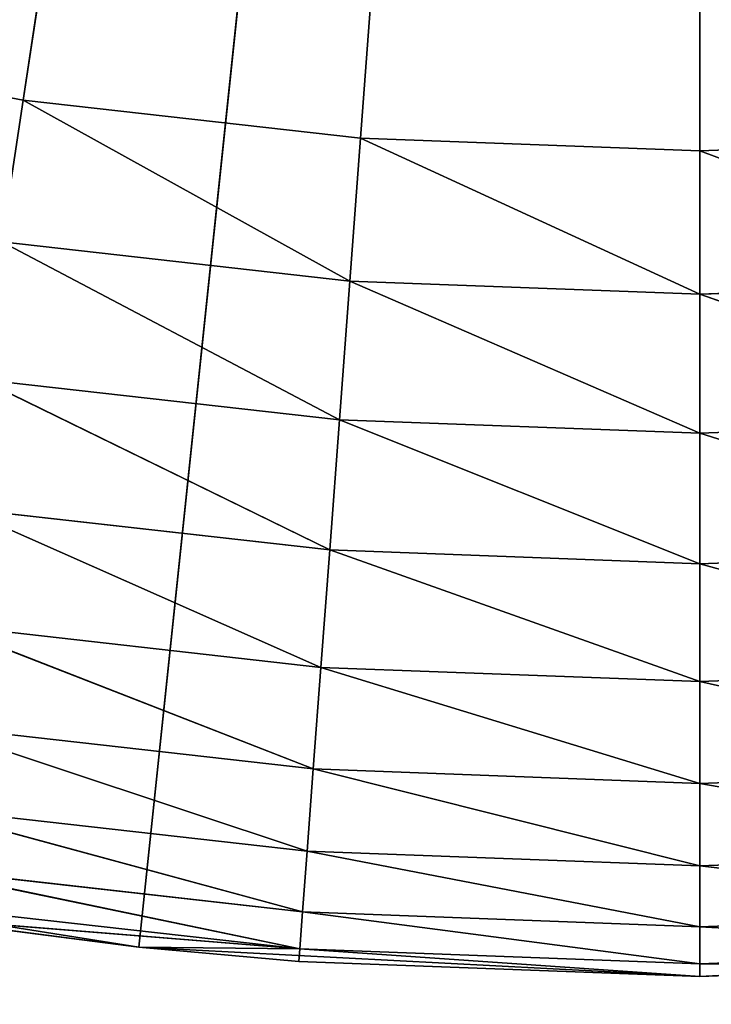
# Model space of a CAD drawing. Header units: centimetres. Extents: x 0.2 to 26.4, y 0 to 13.
# Tile 209 of 256: x 17.6926 to 17.7764, y 5.8869 to 6.0062. Entities that reach past the tile are written whole.
import ezdxf

# ---------------------------------------------------------------- set-up
doc = ezdxf.new("R2010")
doc.units = ezdxf.units.CM
doc.header["$LTSCALE"] = 2.54
doc.layers.get('0').update_dxf_attribs({"color": 13})

# ---------------------------------------------------------------- blocks, each defined once
blk = doc.blocks.new('Pojemnik na r_czniki papierowe CRESTO monta_ na_cienny.STL')
at = {"color": 0}
for p, q in [((17.77505, 6.54032, 18.05), (17.69307, 5.99646, 18.05)), ((17.77505, 6.54032, 18.05), (17.69307, 5.99646, 18.05)), ((17.77505, 6.54032, 17.55), (17.7071, 5.89388, 17.55)), ((17.77505, 6.54032, 17.55), (17.7071, 5.89388, 17.55)), ((17.73394, 5.99186, 18.05), (17.77505, 6.54032, 18.05)), ((17.73394, 5.99186, 18.05), (17.77505, 6.54032, 18.05)), ((17.77505, 5.99032, 18.05), (17.77505, 6.54032, 18.05)), ((17.77505, 5.99032, 18.05), (17.77505, 6.54032, 18.05)), ((17.77505, 5.89032, 17.55), (17.77505, 6.54032, 17.55)), ((17.77505, 5.89032, 17.55), (17.77505, 6.54032, 17.55)), ((17.65266, 6.00411, 18.05), (17.69307, 5.99646, 18.05)), ((17.65266, 6.00411, 18.05), (17.69307, 5.99646, 18.05)), ((17.69307, 5.99646, 18.05), (17.69048, 5.97929, 18.04848)), ((17.69307, 5.99646, 18.05), (17.69048, 5.97929, 18.04848)), ((17.69307, 5.99646, 18.05), (17.73394, 5.99186, 18.05)), ((17.69307, 5.99646, 18.05), (17.73394, 5.99186, 18.05)), ((17.69307, 5.99646, 18.05), (17.73265, 5.97454, 18.04848)), ((17.69307, 5.99646, 18.05), (17.73265, 5.97454, 18.04848)), ((17.73265, 5.97454, 18.04848), (17.73394, 5.99186, 18.05)), ((17.73265, 5.97454, 18.04848), (17.73394, 5.99186, 18.05)), ((17.73394, 5.99186, 18.05), (17.77505, 5.99032, 18.05)), ((17.73394, 5.99186, 18.05), (17.77505, 5.99032, 18.05)), ((17.73394, 5.99186, 18.05), (17.77505, 5.97295, 18.04848)), ((17.73394, 5.99186, 18.05), (17.77505, 5.97295, 18.04848)), ((17.77505, 5.99032, 18.05), (17.81615, 5.99186, 18.05)), ((17.77505, 5.99032, 18.05), (17.81615, 5.99186, 18.05)), ((17.77505, 5.99032, 18.05), (17.81745, 5.97454, 18.04848)), ((17.77505, 5.99032, 18.05), (17.81745, 5.97454, 18.04848)), ((17.77505, 5.99032, 18.05), (17.77505, 5.97295, 18.04848)), ((17.77505, 5.99032, 18.05), (17.77505, 5.97295, 18.04848)), ((17.69048, 5.97929, 18.04848), (17.73265, 5.97454, 18.04848)), ((17.69048, 5.97929, 18.04848), (17.73265, 5.97454, 18.04848)), ((17.69048, 5.97929, 18.04848), (17.73139, 5.95775, 18.04397)), ((17.69048, 5.97929, 18.04848), (17.73139, 5.95775, 18.04397)), ((17.73139, 5.95775, 18.04397), (17.73265, 5.97454, 18.04848)), ((17.73139, 5.95775, 18.04397), (17.73265, 5.97454, 18.04848)), ((17.73265, 5.97454, 18.04848), (17.77505, 5.97295, 18.04848)), ((17.73265, 5.97454, 18.04848), (17.77505, 5.97295, 18.04848)), ((17.73265, 5.97454, 18.04848), (17.77505, 5.95612, 18.04397)), ((17.73265, 5.97454, 18.04848), (17.77505, 5.95612, 18.04397)), ((17.77505, 5.97295, 18.04848), (17.81745, 5.97454, 18.04848)), ((17.77505, 5.97295, 18.04848), (17.81745, 5.97454, 18.04848)), ((17.77505, 5.97295, 18.04848), (17.8187, 5.95775, 18.04397)), ((17.77505, 5.97295, 18.04848), (17.8187, 5.95775, 18.04397)), ((17.77505, 5.97295, 18.04848), (17.77505, 5.95612, 18.04397)), ((17.77505, 5.97295, 18.04848), (17.77505, 5.95612, 18.04397)), ((17.68797, 5.96264, 18.04397), (17.73139, 5.95775, 18.04397)), ((17.68797, 5.96264, 18.04397), (17.73139, 5.95775, 18.04397)), ((17.68797, 5.96264, 18.04397), (17.73021, 5.942, 18.0366)), ((17.68797, 5.96264, 18.04397), (17.73021, 5.942, 18.0366)), ((17.73021, 5.942, 18.0366), (17.73139, 5.95775, 18.04397)), ((17.73021, 5.942, 18.0366), (17.73139, 5.95775, 18.04397)), ((17.73139, 5.95775, 18.04397), (17.77505, 5.95612, 18.04397)), ((17.73139, 5.95775, 18.04397), (17.77505, 5.95612, 18.04397)), ((17.73139, 5.95775, 18.04397), (17.77505, 5.94032, 18.0366)), ((17.73139, 5.95775, 18.04397), (17.77505, 5.94032, 18.0366)), ((17.77505, 5.95612, 18.04397), (17.8187, 5.95775, 18.04397)), ((17.77505, 5.95612, 18.04397), (17.8187, 5.95775, 18.04397)), ((17.77505, 5.95612, 18.04397), (17.81988, 5.942, 18.0366)), ((17.77505, 5.95612, 18.04397), (17.81988, 5.942, 18.0366)), ((17.77505, 5.95612, 18.04397), (17.77505, 5.94032, 18.0366)), ((17.77505, 5.95612, 18.04397), (17.77505, 5.94032, 18.0366)), ((17.68562, 5.94702, 18.0366), (17.73021, 5.942, 18.0366)), ((17.68562, 5.94702, 18.0366), (17.73021, 5.942, 18.0366)), ((17.68562, 5.94702, 18.0366), (17.72914, 5.92776, 18.02661)), ((17.68562, 5.94702, 18.0366), (17.72914, 5.92776, 18.02661)), ((17.72914, 5.92776, 18.02661), (17.73021, 5.942, 18.0366)), ((17.72914, 5.92776, 18.02661), (17.73021, 5.942, 18.0366)), ((17.73021, 5.942, 18.0366), (17.77505, 5.94032, 18.0366)), ((17.73021, 5.942, 18.0366), (17.77505, 5.94032, 18.0366)), ((17.73021, 5.942, 18.0366), (17.77505, 5.92604, 18.02661)), ((17.73021, 5.942, 18.0366), (17.77505, 5.92604, 18.02661)), ((17.77505, 5.94032, 18.0366), (17.81988, 5.942, 18.0366)), ((17.77505, 5.94032, 18.0366), (17.81988, 5.942, 18.0366)), ((17.77505, 5.94032, 18.0366), (17.82095, 5.92776, 18.02661)), ((17.77505, 5.94032, 18.0366), (17.82095, 5.92776, 18.02661)), ((17.77505, 5.94032, 18.0366), (17.77505, 5.92604, 18.02661)), ((17.77505, 5.94032, 18.0366), (17.77505, 5.92604, 18.02661)), ((17.68349, 5.9329, 18.02661), (17.72914, 5.92776, 18.02661)), ((17.68349, 5.9329, 18.02661), (17.72914, 5.92776, 18.02661)), ((17.68349, 5.9329, 18.02661), (17.72822, 5.91547, 18.01428)), ((17.68349, 5.9329, 18.02661), (17.72822, 5.91547, 18.01428)), ((17.72822, 5.91547, 18.01428), (17.72914, 5.92776, 18.02661)), ((17.72822, 5.91547, 18.01428), (17.72914, 5.92776, 18.02661)), ((17.72914, 5.92776, 18.02661), (17.77505, 5.92604, 18.02661)), ((17.72914, 5.92776, 18.02661), (17.77505, 5.92604, 18.02661)), ((17.72914, 5.92776, 18.02661), (17.77505, 5.91371, 18.01428)), ((17.72914, 5.92776, 18.02661), (17.77505, 5.91371, 18.01428)), ((17.77505, 5.92604, 18.02661), (17.82095, 5.92776, 18.02661)), ((17.77505, 5.92604, 18.02661), (17.82095, 5.92776, 18.02661)), ((17.77505, 5.92604, 18.02661), (17.82187, 5.91547, 18.01428)), ((17.77505, 5.92604, 18.02661), (17.82187, 5.91547, 18.01428)), ((17.77505, 5.92604, 18.02661), (17.77505, 5.91371, 18.01428)), ((17.77505, 5.92604, 18.02661), (17.77505, 5.91371, 18.01428)), ((17.68165, 5.92071, 18.01428), (17.72822, 5.91547, 18.01428)), ((17.68165, 5.92071, 18.01428), (17.72822, 5.91547, 18.01428)), ((17.68165, 5.92071, 18.01428), (17.72747, 5.9055, 18)), ((17.68165, 5.92071, 18.01428), (17.72747, 5.9055, 18)), ((17.72747, 5.9055, 18), (17.72822, 5.91547, 18.01428)), ((17.72747, 5.9055, 18), (17.72822, 5.91547, 18.01428)), ((17.72822, 5.91547, 18.01428), (17.77505, 5.91371, 18.01428)), ((17.72822, 5.91547, 18.01428), (17.77505, 5.91371, 18.01428)), ((17.72822, 5.91547, 18.01428), (17.77505, 5.90372, 18)), ((17.72822, 5.91547, 18.01428), (17.77505, 5.90372, 18)), ((17.77505, 5.91371, 18.01428), (17.82187, 5.91547, 18.01428)), ((17.77505, 5.91371, 18.01428), (17.82187, 5.91547, 18.01428)), ((17.77505, 5.91371, 18.01428), (17.82262, 5.9055, 18)), ((17.77505, 5.91371, 18.01428), (17.82262, 5.9055, 18)), ((17.77505, 5.91371, 18.01428), (17.77505, 5.90372, 18)), ((17.77505, 5.91371, 18.01428), (17.77505, 5.90372, 18)), ((17.68017, 5.91083, 18), (17.72747, 5.9055, 18)), ((17.68017, 5.91083, 18), (17.72747, 5.9055, 18)), ((17.68017, 5.91083, 18), (17.72692, 5.89815, 17.9842)), ((17.68017, 5.91083, 18), (17.72692, 5.89815, 17.9842)), ((17.72692, 5.89815, 17.9842), (17.72747, 5.9055, 18)), ((17.72692, 5.89815, 17.9842), (17.72747, 5.9055, 18)), ((17.72747, 5.9055, 18), (17.77505, 5.90372, 18)), ((17.72747, 5.9055, 18), (17.77505, 5.90372, 18)), ((17.72747, 5.9055, 18), (17.77505, 5.89635, 17.9842)), ((17.72747, 5.9055, 18), (17.77505, 5.89635, 17.9842)), ((17.77505, 5.90372, 18), (17.82262, 5.9055, 18)), ((17.77505, 5.90372, 18), (17.82262, 5.9055, 18)), ((17.6399, 5.90452, 17.55), (17.7071, 5.89388, 17.55)), ((17.6399, 5.90452, 17.55), (17.7071, 5.89388, 17.55)), ((17.77505, 5.90372, 18), (17.82317, 5.89815, 17.9842)), ((17.77505, 5.90372, 18), (17.82317, 5.89815, 17.9842)), ((17.77505, 5.90372, 18), (17.77505, 5.89635, 17.9842)), ((17.77505, 5.90372, 18), (17.77505, 5.89635, 17.9842)), ((17.67907, 5.90354, 17.9842), (17.72692, 5.89815, 17.9842)), ((17.67907, 5.90354, 17.9842), (17.72692, 5.89815, 17.9842)), ((17.67907, 5.90354, 17.9842), (17.72658, 5.89365, 17.96736)), ((17.67907, 5.90354, 17.9842), (17.72658, 5.89365, 17.96736)), ((17.6784, 5.89908, 17.96736), (17.72658, 5.89365, 17.96736)), ((17.6784, 5.89908, 17.96736), (17.72658, 5.89365, 17.96736)), ((17.72658, 5.89365, 17.96736), (17.72692, 5.89815, 17.9842)), ((17.72658, 5.89365, 17.96736), (17.72692, 5.89815, 17.9842)), ((17.72692, 5.89815, 17.9842), (17.77505, 5.89635, 17.9842)), ((17.72692, 5.89815, 17.9842), (17.77505, 5.89635, 17.9842)), ((17.72692, 5.89815, 17.9842), (17.77505, 5.89184, 17.96736)), ((17.72692, 5.89815, 17.9842), (17.77505, 5.89184, 17.96736)), ((17.77505, 5.89635, 17.9842), (17.82317, 5.89815, 17.9842)), ((17.77505, 5.89635, 17.9842), (17.82317, 5.89815, 17.9842)), ((17.7071, 5.89388, 17.55), (17.67817, 5.89758, 17.95)), ((17.7071, 5.89388, 17.55), (17.67817, 5.89758, 17.95)), ((17.7071, 5.89388, 17.95), (17.67817, 5.89758, 17.95)), ((17.67817, 5.89758, 17.95), (17.72658, 5.89365, 17.96736)), ((17.67817, 5.89758, 17.95), (17.72658, 5.89365, 17.96736)), ((17.7071, 5.89388, 17.95), (17.67817, 5.89758, 17.95)), ((17.77505, 5.89635, 17.9842), (17.82351, 5.89365, 17.96736)), ((17.77505, 5.89635, 17.9842), (17.82351, 5.89365, 17.96736)), ((17.77505, 5.89635, 17.9842), (17.77505, 5.89184, 17.96736)), ((17.77505, 5.89635, 17.9842), (17.77505, 5.89184, 17.96736)), ((17.7071, 5.89388, 17.55), (17.7071, 5.89388, 17.95)), ((17.7071, 5.89388, 17.55), (17.7071, 5.89388, 17.95)), ((17.7071, 5.89388, 17.55), (17.72647, 5.89214, 17.95)), ((17.72647, 5.89214, 17.95), (17.7071, 5.89388, 17.95)), ((17.7071, 5.89388, 17.55), (17.72647, 5.89214, 17.95)), ((17.7071, 5.89388, 17.55), (17.77505, 5.89032, 17.55)), ((17.7071, 5.89388, 17.55), (17.77505, 5.89032, 17.55)), ((17.7071, 5.89388, 17.95), (17.72658, 5.89365, 17.96736)), ((17.7071, 5.89388, 17.95), (17.72658, 5.89365, 17.96736)), ((17.72647, 5.89214, 17.95), (17.7071, 5.89388, 17.95)), ((17.72658, 5.89365, 17.96736), (17.72647, 5.89214, 17.95)), ((17.72658, 5.89365, 17.96736), (17.72647, 5.89214, 17.95)), ((17.72658, 5.89365, 17.96736), (17.77505, 5.89184, 17.96736)), ((17.72658, 5.89365, 17.96736), (17.77505, 5.89184, 17.96736)), ((17.72658, 5.89365, 17.96736), (17.77505, 5.89032, 17.95)), ((17.72658, 5.89365, 17.96736), (17.77505, 5.89032, 17.95)), ((17.77505, 5.89032, 17.55), (17.84299, 5.89388, 17.55)), ((17.77505, 5.89032, 17.55), (17.84299, 5.89388, 17.55)), ((17.77505, 5.89184, 17.96736), (17.82351, 5.89365, 17.96736)), ((17.77505, 5.89184, 17.96736), (17.82351, 5.89365, 17.96736)), ((17.77505, 5.89032, 17.55), (17.72647, 5.89214, 17.95)), ((17.77505, 5.89032, 17.55), (17.72647, 5.89214, 17.95)), ((17.77505, 5.89032, 17.95), (17.72647, 5.89214, 17.95)), ((17.77505, 5.89032, 17.95), (17.72647, 5.89214, 17.95)), ((17.77505, 5.89032, 17.55), (17.82362, 5.89214, 17.95)), ((17.82362, 5.89214, 17.95), (17.77505, 5.89032, 17.95)), ((17.77505, 5.89032, 17.55), (17.82362, 5.89214, 17.95)), ((17.77505, 5.89184, 17.96736), (17.82362, 5.89214, 17.95)), ((17.77505, 5.89184, 17.96736), (17.82362, 5.89214, 17.95)), ((17.82362, 5.89214, 17.95), (17.77505, 5.89032, 17.95)), ((17.77505, 5.89184, 17.96736), (17.77505, 5.89032, 17.95)), ((17.77505, 5.89184, 17.96736), (17.77505, 5.89032, 17.95)), ((17.77505, 5.89032, 17.55), (17.77505, 5.89032, 17.95)), ((17.77505, 5.89032, 17.55), (17.77505, 5.89032, 17.95))]:
    blk.add_line(p, q, dxfattribs=at)
mesh = blk.add_polyface(dxfattribs=at)
corners = [(17.77505, 6.54032, 17.55), (17.45005, 5.9774, 17.55), (17.39299, 6.01446, 17.55)]
mesh.append_faces([[corners[k] for k in face] for face in [(0, 1, 2)]], dxfattribs={"color": 0})
mesh = blk.add_polyface(dxfattribs=at)
corners = [(17.77505, 6.54032, 17.55), (17.51067, 5.94651, 17.55), (17.45005, 5.9774, 17.55)]
mesh.append_faces([[corners[k] for k in face] for face in [(0, 1, 2)]], dxfattribs={"color": 0})
mesh = blk.add_polyface(dxfattribs=at)
corners = [(17.77505, 6.54032, 17.55), (17.57419, 5.92213, 17.55), (17.51067, 5.94651, 17.55)]
mesh.append_faces([[corners[k] for k in face] for face in [(0, 1, 2)]], dxfattribs={"color": 0})
mesh = blk.add_polyface(dxfattribs=at)
corners = [(17.77505, 6.54032, 17.55), (17.6399, 5.90452, 17.55), (17.57419, 5.92213, 17.55)]
mesh.append_faces([[corners[k] for k in face] for face in [(0, 1, 2)]], dxfattribs={"color": 0})
mesh = blk.add_polyface(dxfattribs=at)
corners = [(17.77505, 6.54032, 18.05), (17.61293, 6.01475, 18.05), (17.65266, 6.00411, 18.05)]
mesh.append_faces([[corners[k] for k in face] for face in [(0, 1, 2)]], dxfattribs={"color": 0})
mesh = blk.add_polyface(dxfattribs=at)
corners = [(17.77505, 6.54032, 17.55), (17.7071, 5.89388, 17.55), (17.6399, 5.90452, 17.55)]
mesh.append_faces([[corners[k] for k in face] for face in [(0, 1, 2)]], dxfattribs={"color": 0})
mesh = blk.add_polyface(dxfattribs=at)
corners = [(17.77505, 6.54032, 18.05), (17.65266, 6.00411, 18.05), (17.69307, 5.99646, 18.05)]
mesh.append_faces([[corners[k] for k in face] for face in [(0, 1, 2)]], dxfattribs={"color": 0})
mesh = blk.add_polyface(dxfattribs=at)
corners = [(17.77505, 6.54032, 18.05), (17.69307, 5.99646, 18.05), (17.73394, 5.99186, 18.05)]
mesh.append_faces([[corners[k] for k in face] for face in [(0, 1, 2)]], dxfattribs={"color": 0})
mesh = blk.add_polyface(dxfattribs=at)
corners = [(17.77505, 5.89032, 17.55), (17.7071, 5.89388, 17.55), (17.77505, 6.54032, 17.55)]
mesh.append_faces([[corners[k] for k in face] for face in [(0, 1, 2)]], dxfattribs={"color": 0})
mesh = blk.add_polyface(dxfattribs=at)
corners = [(17.77505, 6.54032, 18.05), (17.73394, 5.99186, 18.05), (17.77505, 5.99032, 18.05)]
mesh.append_faces([[corners[k] for k in face] for face in [(0, 1, 2)]], dxfattribs={"color": 0})
mesh = blk.add_polyface(dxfattribs=at)
corners = [(17.85702, 5.99646, 18.05), (17.77505, 6.54032, 18.05), (17.81615, 5.99186, 18.05)]
mesh.append_faces([[corners[k] for k in face] for face in [(0, 1, 2)]], dxfattribs={"color": 0})
mesh = blk.add_polyface(dxfattribs=at)
corners = [(17.89743, 6.00411, 18.05), (17.77505, 6.54032, 18.05), (17.85702, 5.99646, 18.05)]
mesh.append_faces([[corners[k] for k in face] for face in [(0, 1, 2)]], dxfattribs={"color": 0})
mesh = blk.add_polyface(dxfattribs=at)
corners = [(17.93716, 6.01475, 18.05), (17.77505, 6.54032, 18.05), (17.89743, 6.00411, 18.05)]
mesh.append_faces([[corners[k] for k in face] for face in [(0, 1, 2)]], dxfattribs={"color": 0})
mesh = blk.add_polyface(dxfattribs=at)
corners = [(17.81615, 5.99186, 18.05), (17.77505, 6.54032, 18.05), (17.77505, 5.99032, 18.05)]
mesh.append_faces([[corners[k] for k in face] for face in [(0, 1, 2)]], dxfattribs={"color": 0})
mesh = blk.add_polyface(dxfattribs=at)
corners = [(17.91019, 5.90452, 17.55), (17.84299, 5.89388, 17.55), (17.77505, 6.54032, 17.55)]
mesh.append_faces([[corners[k] for k in face] for face in [(0, 1, 2)]], dxfattribs={"color": 0})
mesh = blk.add_polyface(dxfattribs=at)
corners = [(17.84299, 5.89388, 17.55), (17.77505, 5.89032, 17.55), (17.77505, 6.54032, 17.55)]
mesh.append_faces([[corners[k] for k in face] for face in [(0, 1, 2)]], dxfattribs={"color": 0})
mesh = blk.add_polyface(dxfattribs=at)
corners = [(18.10005, 5.9774, 17.55), (18.03942, 5.94651, 17.55), (17.77505, 6.54032, 17.55)]
mesh.append_faces([[corners[k] for k in face] for face in [(0, 1, 2)]], dxfattribs={"color": 0})
mesh = blk.add_polyface(dxfattribs=at)
corners = [(18.03942, 5.94651, 17.55), (17.97591, 5.92213, 17.55), (17.77505, 6.54032, 17.55)]
mesh.append_faces([[corners[k] for k in face] for face in [(0, 1, 2)]], dxfattribs={"color": 0})
mesh = blk.add_polyface(dxfattribs=at)
corners = [(17.97591, 5.92213, 17.55), (17.91019, 5.90452, 17.55), (17.77505, 6.54032, 17.55)]
mesh.append_faces([[corners[k] for k in face] for face in [(0, 1, 2)]], dxfattribs={"color": 0})
mesh = blk.add_polyface(dxfattribs=at)
corners = [(18.15711, 6.01446, 17.55), (18.10005, 5.9774, 17.55), (17.77505, 6.54032, 17.55)]
mesh.append_faces([[corners[k] for k in face] for face in [(0, 1, 2)]], dxfattribs={"color": 0})
mesh = blk.add_polyface(dxfattribs=at)
corners = [(26.17505, 0.04032, 17.45), (0.37505, 0.04032, 17.45), (17.65534, 6.21143, 17.45)]
mesh.append_faces([[corners[k] for k in face] for face in [(0, 1, 2)]], dxfattribs={"color": 0})
mesh = blk.add_polyface(dxfattribs=at)
corners = [(17.71427, 6.19564, 17.55), (17.65534, 6.21143, 17.55), (0.37505, 0.04032, 17.55)]
mesh.append_faces([[corners[k] for k in face] for face in [(0, 1, 2)]], dxfattribs={"color": 0})
mesh = blk.add_polyface(dxfattribs=at)
corners = [(26.17505, 0.04032, 17.45), (17.65534, 6.21143, 17.45), (17.71427, 6.19564, 17.45)]
mesh.append_faces([[corners[k] for k in face] for face in [(0, 1, 2)]], dxfattribs={"color": 0})
mesh = blk.add_polyface(dxfattribs=at)
corners = [(17.77505, 6.19032, 17.55), (17.71427, 6.19564, 17.55), (0.37505, 0.04032, 17.55)]
mesh.append_faces([[corners[k] for k in face] for face in [(0, 1, 2)]], dxfattribs={"color": 0})
mesh = blk.add_polyface(dxfattribs=at)
corners = [(26.17505, 0.04032, 17.45), (17.71427, 6.19564, 17.45), (17.77505, 6.19032, 17.45)]
mesh.append_faces([[corners[k] for k in face] for face in [(0, 1, 2)]], dxfattribs={"color": 0})
mesh = blk.add_polyface(dxfattribs=at)
corners = [(26.17505, 0.04032, 17.45), (17.77505, 6.19032, 17.45), (17.83582, 6.19564, 17.45)]
mesh.append_faces([[corners[k] for k in face] for face in [(0, 1, 2)]], dxfattribs={"color": 0})
mesh = blk.add_polyface(dxfattribs=at)
corners = [(26.17505, 0.04032, 17.55), (17.83582, 6.19564, 17.55), (17.77505, 6.19032, 17.55)]
mesh.append_faces([[corners[k] for k in face] for face in [(0, 1, 2)]], dxfattribs={"color": 0})
mesh = blk.add_polyface(dxfattribs=at)
corners = [(26.17505, 0.04032, 17.55), (17.77505, 6.19032, 17.55), (0.37505, 0.04032, 17.55)]
mesh.append_faces([[corners[k] for k in face] for face in [(0, 1, 2)]], dxfattribs={"color": 0})
mesh = blk.add_polyface(dxfattribs=at)
corners = [(17.69307, 5.99646, 18.05), (17.65266, 6.00411, 18.05), (17.69048, 5.97929, 18.04848)]
mesh.append_faces([[corners[k] for k in face] for face in [(0, 1, 2)]], dxfattribs={"color": 0})
mesh = blk.add_polyface(dxfattribs=at)
corners = [(17.73265, 5.97454, 18.04848), (17.69307, 5.99646, 18.05), (17.69048, 5.97929, 18.04848)]
mesh.append_faces([[corners[k] for k in face] for face in [(0, 1, 2)]], dxfattribs={"color": 0})
mesh = blk.add_polyface(dxfattribs=at)
corners = [(17.73394, 5.99186, 18.05), (17.69307, 5.99646, 18.05), (17.73265, 5.97454, 18.04848)]
mesh.append_faces([[corners[k] for k in face] for face in [(0, 1, 2)]], dxfattribs={"color": 0})
mesh = blk.add_polyface(dxfattribs=at)
corners = [(17.77505, 5.97295, 18.04848), (17.73394, 5.99186, 18.05), (17.73265, 5.97454, 18.04848)]
mesh.append_faces([[corners[k] for k in face] for face in [(0, 1, 2)]], dxfattribs={"color": 0})
mesh = blk.add_polyface(dxfattribs=at)
corners = [(17.77505, 5.99032, 18.05), (17.73394, 5.99186, 18.05), (17.77505, 5.97295, 18.04848)]
mesh.append_faces([[corners[k] for k in face] for face in [(0, 1, 2)]], dxfattribs={"color": 0})
mesh = blk.add_polyface(dxfattribs=at)
corners = [(17.81745, 5.97454, 18.04848), (17.81615, 5.99186, 18.05), (17.77505, 5.99032, 18.05)]
mesh.append_faces([[corners[k] for k in face] for face in [(0, 1, 2)]], dxfattribs={"color": 0})
mesh = blk.add_polyface(dxfattribs=at)
corners = [(17.81745, 5.97454, 18.04848), (17.77505, 5.99032, 18.05), (17.77505, 5.97295, 18.04848)]
mesh.append_faces([[corners[k] for k in face] for face in [(0, 1, 2)]], dxfattribs={"color": 0})
mesh = blk.add_polyface(dxfattribs=at)
corners = [(17.73139, 5.95775, 18.04397), (17.69048, 5.97929, 18.04848), (17.68797, 5.96264, 18.04397)]
mesh.append_faces([[corners[k] for k in face] for face in [(0, 1, 2)]], dxfattribs={"color": 0})
mesh = blk.add_polyface(dxfattribs=at)
corners = [(17.73265, 5.97454, 18.04848), (17.69048, 5.97929, 18.04848), (17.73139, 5.95775, 18.04397)]
mesh.append_faces([[corners[k] for k in face] for face in [(0, 1, 2)]], dxfattribs={"color": 0})
mesh = blk.add_polyface(dxfattribs=at)
corners = [(17.77505, 5.95612, 18.04397), (17.73265, 5.97454, 18.04848), (17.73139, 5.95775, 18.04397)]
mesh.append_faces([[corners[k] for k in face] for face in [(0, 1, 2)]], dxfattribs={"color": 0})
mesh = blk.add_polyface(dxfattribs=at)
corners = [(17.77505, 5.97295, 18.04848), (17.73265, 5.97454, 18.04848), (17.77505, 5.95612, 18.04397)]
mesh.append_faces([[corners[k] for k in face] for face in [(0, 1, 2)]], dxfattribs={"color": 0})
mesh = blk.add_polyface(dxfattribs=at)
corners = [(17.8187, 5.95775, 18.04397), (17.81745, 5.97454, 18.04848), (17.77505, 5.97295, 18.04848)]
mesh.append_faces([[corners[k] for k in face] for face in [(0, 1, 2)]], dxfattribs={"color": 0})
mesh = blk.add_polyface(dxfattribs=at)
corners = [(17.8187, 5.95775, 18.04397), (17.77505, 5.97295, 18.04848), (17.77505, 5.95612, 18.04397)]
mesh.append_faces([[corners[k] for k in face] for face in [(0, 1, 2)]], dxfattribs={"color": 0})
mesh = blk.add_polyface(dxfattribs=at)
corners = [(17.73021, 5.942, 18.0366), (17.68797, 5.96264, 18.04397), (17.68562, 5.94702, 18.0366)]
mesh.append_faces([[corners[k] for k in face] for face in [(0, 1, 2)]], dxfattribs={"color": 0})
mesh = blk.add_polyface(dxfattribs=at)
corners = [(17.73139, 5.95775, 18.04397), (17.68797, 5.96264, 18.04397), (17.73021, 5.942, 18.0366)]
mesh.append_faces([[corners[k] for k in face] for face in [(0, 1, 2)]], dxfattribs={"color": 0})
mesh = blk.add_polyface(dxfattribs=at)
corners = [(17.77505, 5.94032, 18.0366), (17.73139, 5.95775, 18.04397), (17.73021, 5.942, 18.0366)]
mesh.append_faces([[corners[k] for k in face] for face in [(0, 1, 2)]], dxfattribs={"color": 0})
mesh = blk.add_polyface(dxfattribs=at)
corners = [(17.77505, 5.95612, 18.04397), (17.73139, 5.95775, 18.04397), (17.77505, 5.94032, 18.0366)]
mesh.append_faces([[corners[k] for k in face] for face in [(0, 1, 2)]], dxfattribs={"color": 0})
mesh = blk.add_polyface(dxfattribs=at)
corners = [(17.81988, 5.942, 18.0366), (17.8187, 5.95775, 18.04397), (17.77505, 5.95612, 18.04397)]
mesh.append_faces([[corners[k] for k in face] for face in [(0, 1, 2)]], dxfattribs={"color": 0})
mesh = blk.add_polyface(dxfattribs=at)
corners = [(17.81988, 5.942, 18.0366), (17.77505, 5.95612, 18.04397), (17.77505, 5.94032, 18.0366)]
mesh.append_faces([[corners[k] for k in face] for face in [(0, 1, 2)]], dxfattribs={"color": 0})
mesh = blk.add_polyface(dxfattribs=at)
corners = [(17.72914, 5.92776, 18.02661), (17.68562, 5.94702, 18.0366), (17.68349, 5.9329, 18.02661)]
mesh.append_faces([[corners[k] for k in face] for face in [(0, 1, 2)]], dxfattribs={"color": 0})
mesh = blk.add_polyface(dxfattribs=at)
corners = [(17.73021, 5.942, 18.0366), (17.68562, 5.94702, 18.0366), (17.72914, 5.92776, 18.02661)]
mesh.append_faces([[corners[k] for k in face] for face in [(0, 1, 2)]], dxfattribs={"color": 0})
mesh = blk.add_polyface(dxfattribs=at)
corners = [(17.77505, 5.92604, 18.02661), (17.73021, 5.942, 18.0366), (17.72914, 5.92776, 18.02661)]
mesh.append_faces([[corners[k] for k in face] for face in [(0, 1, 2)]], dxfattribs={"color": 0})
mesh = blk.add_polyface(dxfattribs=at)
corners = [(17.77505, 5.94032, 18.0366), (17.73021, 5.942, 18.0366), (17.77505, 5.92604, 18.02661)]
mesh.append_faces([[corners[k] for k in face] for face in [(0, 1, 2)]], dxfattribs={"color": 0})
mesh = blk.add_polyface(dxfattribs=at)
corners = [(17.82095, 5.92776, 18.02661), (17.81988, 5.942, 18.0366), (17.77505, 5.94032, 18.0366)]
mesh.append_faces([[corners[k] for k in face] for face in [(0, 1, 2)]], dxfattribs={"color": 0})
mesh = blk.add_polyface(dxfattribs=at)
corners = [(17.82095, 5.92776, 18.02661), (17.77505, 5.94032, 18.0366), (17.77505, 5.92604, 18.02661)]
mesh.append_faces([[corners[k] for k in face] for face in [(0, 1, 2)]], dxfattribs={"color": 0})
mesh = blk.add_polyface(dxfattribs=at)
corners = [(17.72822, 5.91547, 18.01428), (17.68349, 5.9329, 18.02661), (17.68165, 5.92071, 18.01428)]
mesh.append_faces([[corners[k] for k in face] for face in [(0, 1, 2)]], dxfattribs={"color": 0})
mesh = blk.add_polyface(dxfattribs=at)
corners = [(17.72914, 5.92776, 18.02661), (17.68349, 5.9329, 18.02661), (17.72822, 5.91547, 18.01428)]
mesh.append_faces([[corners[k] for k in face] for face in [(0, 1, 2)]], dxfattribs={"color": 0})
mesh = blk.add_polyface(dxfattribs=at)
corners = [(17.72914, 5.92776, 18.02661), (17.72822, 5.91547, 18.01428), (17.77505, 5.91371, 18.01428)]
mesh.append_faces([[corners[k] for k in face] for face in [(0, 1, 2)]], dxfattribs={"color": 0})
mesh = blk.add_polyface(dxfattribs=at)
corners = [(17.72914, 5.92776, 18.02661), (17.77505, 5.91371, 18.01428), (17.77505, 5.92604, 18.02661)]
mesh.append_faces([[corners[k] for k in face] for face in [(0, 1, 2)]], dxfattribs={"color": 0})
mesh = blk.add_polyface(dxfattribs=at)
corners = [(17.77505, 5.92604, 18.02661), (17.82187, 5.91547, 18.01428), (17.82095, 5.92776, 18.02661)]
mesh.append_faces([[corners[k] for k in face] for face in [(0, 1, 2)]], dxfattribs={"color": 0})
mesh = blk.add_polyface(dxfattribs=at)
corners = [(17.77505, 5.92604, 18.02661), (17.77505, 5.91371, 18.01428), (17.82187, 5.91547, 18.01428)]
mesh.append_faces([[corners[k] for k in face] for face in [(0, 1, 2)]], dxfattribs={"color": 0})
mesh = blk.add_polyface(dxfattribs=at)
corners = [(17.68165, 5.92071, 18.01428), (17.68017, 5.91083, 18), (17.72747, 5.9055, 18)]
mesh.append_faces([[corners[k] for k in face] for face in [(0, 1, 2)]], dxfattribs={"color": 0})
mesh = blk.add_polyface(dxfattribs=at)
corners = [(17.68165, 5.92071, 18.01428), (17.72747, 5.9055, 18), (17.72822, 5.91547, 18.01428)]
mesh.append_faces([[corners[k] for k in face] for face in [(0, 1, 2)]], dxfattribs={"color": 0})
mesh = blk.add_polyface(dxfattribs=at)
corners = [(17.72822, 5.91547, 18.01428), (17.72747, 5.9055, 18), (17.77505, 5.90372, 18)]
mesh.append_faces([[corners[k] for k in face] for face in [(0, 1, 2)]], dxfattribs={"color": 0})
mesh = blk.add_polyface(dxfattribs=at)
corners = [(17.72822, 5.91547, 18.01428), (17.77505, 5.90372, 18), (17.77505, 5.91371, 18.01428)]
mesh.append_faces([[corners[k] for k in face] for face in [(0, 1, 2)]], dxfattribs={"color": 0})
mesh = blk.add_polyface(dxfattribs=at)
corners = [(17.77505, 5.91371, 18.01428), (17.82262, 5.9055, 18), (17.82187, 5.91547, 18.01428)]
mesh.append_faces([[corners[k] for k in face] for face in [(0, 1, 2)]], dxfattribs={"color": 0})
mesh = blk.add_polyface(dxfattribs=at)
corners = [(17.77505, 5.91371, 18.01428), (17.77505, 5.90372, 18), (17.82262, 5.9055, 18)]
mesh.append_faces([[corners[k] for k in face] for face in [(0, 1, 2)]], dxfattribs={"color": 0})
mesh = blk.add_polyface(dxfattribs=at)
corners = [(17.68017, 5.91083, 18), (17.67907, 5.90354, 17.9842), (17.72692, 5.89815, 17.9842)]
mesh.append_faces([[corners[k] for k in face] for face in [(0, 1, 2)]], dxfattribs={"color": 0})
mesh = blk.add_polyface(dxfattribs=at)
corners = [(17.68017, 5.91083, 18), (17.72692, 5.89815, 17.9842), (17.72747, 5.9055, 18)]
mesh.append_faces([[corners[k] for k in face] for face in [(0, 1, 2)]], dxfattribs={"color": 0})
mesh = blk.add_polyface(dxfattribs=at)
corners = [(17.72747, 5.9055, 18), (17.72692, 5.89815, 17.9842), (17.77505, 5.89635, 17.9842)]
mesh.append_faces([[corners[k] for k in face] for face in [(0, 1, 2)]], dxfattribs={"color": 0})
mesh = blk.add_polyface(dxfattribs=at)
corners = [(17.72747, 5.9055, 18), (17.77505, 5.89635, 17.9842), (17.77505, 5.90372, 18)]
mesh.append_faces([[corners[k] for k in face] for face in [(0, 1, 2)]], dxfattribs={"color": 0})
mesh = blk.add_polyface(dxfattribs=at)
corners = [(17.77505, 5.90372, 18), (17.82317, 5.89815, 17.9842), (17.82262, 5.9055, 18)]
mesh.append_faces([[corners[k] for k in face] for face in [(0, 1, 2)]], dxfattribs={"color": 0})
mesh = blk.add_polyface(dxfattribs=at)
corners = [(17.67817, 5.89758, 17.95), (17.6399, 5.90452, 17.55), (17.7071, 5.89388, 17.55)]
mesh.append_faces([[corners[k] for k in face] for face in [(0, 1, 2)]], dxfattribs={"color": 0})
mesh = blk.add_polyface(dxfattribs=at)
corners = [(17.77505, 5.90372, 18), (17.77505, 5.89635, 17.9842), (17.82317, 5.89815, 17.9842)]
mesh.append_faces([[corners[k] for k in face] for face in [(0, 1, 2)]], dxfattribs={"color": 0})
mesh = blk.add_polyface(dxfattribs=at)
corners = [(17.67907, 5.90354, 17.9842), (17.6784, 5.89908, 17.96736), (17.72658, 5.89365, 17.96736)]
mesh.append_faces([[corners[k] for k in face] for face in [(0, 1, 2)]], dxfattribs={"color": 0})
mesh = blk.add_polyface(dxfattribs=at)
corners = [(17.67907, 5.90354, 17.9842), (17.72658, 5.89365, 17.96736), (17.72692, 5.89815, 17.9842)]
mesh.append_faces([[corners[k] for k in face] for face in [(0, 1, 2)]], dxfattribs={"color": 0})
mesh = blk.add_polyface(dxfattribs=at)
corners = [(17.6784, 5.89908, 17.96736), (17.67817, 5.89758, 17.95), (17.72658, 5.89365, 17.96736)]
mesh.append_faces([[corners[k] for k in face] for face in [(0, 1, 2)]], dxfattribs={"color": 0})
mesh = blk.add_polyface(dxfattribs=at)
corners = [(17.72692, 5.89815, 17.9842), (17.72658, 5.89365, 17.96736), (17.77505, 5.89184, 17.96736)]
mesh.append_faces([[corners[k] for k in face] for face in [(0, 1, 2)]], dxfattribs={"color": 0})
mesh = blk.add_polyface(dxfattribs=at)
corners = [(17.72692, 5.89815, 17.9842), (17.77505, 5.89184, 17.96736), (17.77505, 5.89635, 17.9842)]
mesh.append_faces([[corners[k] for k in face] for face in [(0, 1, 2)]], dxfattribs={"color": 0})
mesh = blk.add_polyface(dxfattribs=at)
corners = [(17.77505, 5.89635, 17.9842), (17.82351, 5.89365, 17.96736), (17.82317, 5.89815, 17.9842)]
mesh.append_faces([[corners[k] for k in face] for face in [(0, 1, 2)]], dxfattribs={"color": 0})
mesh = blk.add_polyface(dxfattribs=at)
corners = [(17.67817, 5.89758, 17.95), (17.7071, 5.89388, 17.55), (17.7071, 5.89388, 17.95)]
mesh.append_faces([[corners[k] for k in face] for face in [(0, 1, 2)]], dxfattribs={"color": 0})
mesh = blk.add_polyface(dxfattribs=at)
corners = [(17.72658, 5.89365, 17.96736), (17.67817, 5.89758, 17.95), (17.7071, 5.89388, 17.95)]
mesh.append_faces([[corners[k] for k in face] for face in [(0, 1, 2)]], dxfattribs={"color": 0})
mesh = blk.add_polyface(dxfattribs=at)
corners = [(17.77505, 5.89635, 17.9842), (17.77505, 5.89184, 17.96736), (17.82351, 5.89365, 17.96736)]
mesh.append_faces([[corners[k] for k in face] for face in [(0, 1, 2)]], dxfattribs={"color": 0})
mesh = blk.add_polyface(dxfattribs=at)
corners = [(17.7071, 5.89388, 17.95), (17.7071, 5.89388, 17.55), (17.72647, 5.89214, 17.95)]
mesh.append_faces([[corners[k] for k in face] for face in [(0, 1, 2)]], dxfattribs={"color": 0})
mesh = blk.add_polyface(dxfattribs=at)
corners = [(17.72647, 5.89214, 17.95), (17.7071, 5.89388, 17.55), (17.77505, 5.89032, 17.55)]
mesh.append_faces([[corners[k] for k in face] for face in [(0, 1, 2)]], dxfattribs={"color": 0})
mesh = blk.add_polyface(dxfattribs=at)
corners = [(17.72658, 5.89365, 17.96736), (17.7071, 5.89388, 17.95), (17.72647, 5.89214, 17.95)]
mesh.append_faces([[corners[k] for k in face] for face in [(0, 1, 2)]], dxfattribs={"color": 0})
mesh = blk.add_polyface(dxfattribs=at)
corners = [(17.72658, 5.89365, 17.96736), (17.72647, 5.89214, 17.95), (17.77505, 5.89032, 17.95)]
mesh.append_faces([[corners[k] for k in face] for face in [(0, 1, 2)]], dxfattribs={"color": 0})
mesh = blk.add_polyface(dxfattribs=at)
corners = [(17.72658, 5.89365, 17.96736), (17.77505, 5.89032, 17.95), (17.77505, 5.89184, 17.96736)]
mesh.append_faces([[corners[k] for k in face] for face in [(0, 1, 2)]], dxfattribs={"color": 0})
mesh = blk.add_polyface(dxfattribs=at)
corners = [(17.82362, 5.89214, 17.95), (17.77505, 5.89032, 17.55), (17.84299, 5.89388, 17.55)]
mesh.append_faces([[corners[k] for k in face] for face in [(0, 1, 2)]], dxfattribs={"color": 0})
mesh = blk.add_polyface(dxfattribs=at)
corners = [(17.77505, 5.89184, 17.96736), (17.82362, 5.89214, 17.95), (17.82351, 5.89365, 17.96736)]
mesh.append_faces([[corners[k] for k in face] for face in [(0, 1, 2)]], dxfattribs={"color": 0})
mesh = blk.add_polyface(dxfattribs=at)
corners = [(17.72647, 5.89214, 17.95), (17.77505, 5.89032, 17.55), (17.77505, 5.89032, 17.95)]
mesh.append_faces([[corners[k] for k in face] for face in [(0, 1, 2)]], dxfattribs={"color": 0})
mesh = blk.add_polyface(dxfattribs=at)
corners = [(17.77505, 5.89032, 17.95), (17.77505, 5.89032, 17.55), (17.82362, 5.89214, 17.95)]
mesh.append_faces([[corners[k] for k in face] for face in [(0, 1, 2)]], dxfattribs={"color": 0})
mesh = blk.add_polyface(dxfattribs=at)
corners = [(17.77505, 5.89184, 17.96736), (17.77505, 5.89032, 17.95), (17.82362, 5.89214, 17.95)]
mesh.append_faces([[corners[k] for k in face] for face in [(0, 1, 2)]], dxfattribs={"color": 0})

msp = doc.modelspace()

# ---------------------------------------------------------------- block references
at = {"color": 0}
msp.add_blockref('Pojemnik na r_czniki papierowe CRESTO monta_ na_cienny.STL', (0, 0), dxfattribs=at)

doc.saveas('drawing.dxf')
